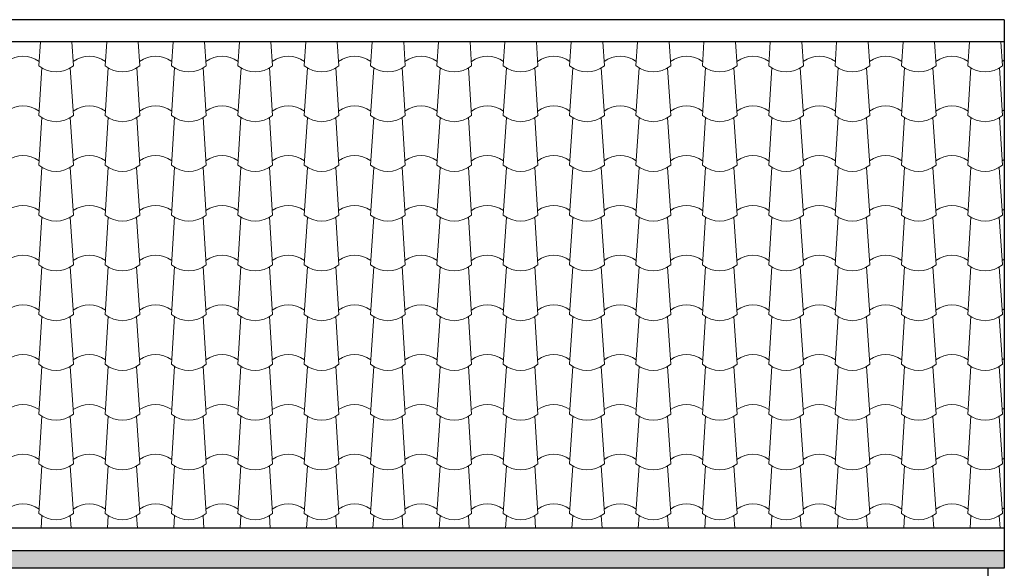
# Model space of a CAD drawing. Extents: x -24 to 471, y 36 to 85.
# Tile 62 of 86: x 404.87 to 410.9, y 44.54 to 47.9. Entities that reach past the tile are written whole.
import ezdxf

# ---------------------------------------------------------------- set-up
doc = ezdxf.new("R2010")
doc.units = 0
doc.header["$MEASUREMENT"] = 0
for name, color, linetype in [('R_NT_DACH', 7, 'Continuous'), ('R_TR_HIDDEN', 7, 'Continuous'), ('Schraffuren', 7, 'Continuous')]:
    doc.layers.add(name, color=color, linetype=linetype)

# ---------------------------------------------------------------- blocks, each defined once
blk = doc.blocks.new('*X350', base_point=(360.2803, 39.361))
at = {"layer": 'Schraffuren', "color": 9, "linetype": 'Continuous', "lineweight": 18}
for p, q in [((404.9943, 47.7675), (404.9845, 47.6201)), ((405.1874, 47.7675), (405.1972, 47.6201)), ((405.4007, 47.7675), (405.3909, 47.6201)), ((405.5938, 47.7675), (405.6036, 47.6201)), ((405.8071, 47.7675), (405.7973, 47.6201)), ((406.0002, 47.7675), (406.01, 47.6201)), ((406.2135, 47.7675), (406.2037, 47.6201)), ((406.4066, 47.7675), (406.4164, 47.6201)), ((406.6199, 47.7675), (406.6101, 47.6201)), ((406.813, 47.7675), (406.8228, 47.6201)), ((407.0263, 47.7675), (407.0165, 47.6201)), ((407.2194, 47.7675), (407.2292, 47.6201)), ((407.4327, 47.7675), (407.4229, 47.6201)), ((407.6258, 47.7675), (407.6356, 47.6201)), ((407.8391, 47.7675), (407.8293, 47.6201)), ((408.0322, 47.7675), (408.042, 47.6201)), ((408.2455, 47.7675), (408.2357, 47.6201)), ((408.4386, 47.7675), (408.4484, 47.6201)), ((408.6519, 47.7675), (408.6421, 47.6201)), ((408.845, 47.7675), (408.8548, 47.6201)), ((409.0583, 47.7675), (409.0485, 47.6201)), ((409.2514, 47.7675), (409.2612, 47.6201)), ((409.4647, 47.7675), (409.4549, 47.6201)), ((409.6578, 47.7675), (409.6676, 47.6201)), ((409.8711, 47.7675), (409.8613, 47.6201)), ((410.0642, 47.7675), (410.074, 47.6201)), ((410.2775, 47.7675), (410.2677, 47.6201)), ((410.4706, 47.7675), (410.4804, 47.6201)), ((410.6839, 47.7675), (410.6741, 47.6201)), ((410.877, 47.7675), (410.8868, 47.6201)), ((405.004, 47.6074), (404.9845, 47.3156)), ((405.1778, 47.6074), (405.1972, 47.3156)), ((405.4104, 47.6074), (405.3909, 47.3156)), ((405.5842, 47.6074), (405.6036, 47.3156)), ((405.8168, 47.6074), (405.7973, 47.3156)), ((405.9906, 47.6074), (406.01, 47.3156)), ((406.2232, 47.6074), (406.2037, 47.3156)), ((406.397, 47.6074), (406.4164, 47.3156)), ((406.6296, 47.6074), (406.6101, 47.3156)), ((406.8034, 47.6074), (406.8228, 47.3156)), ((407.036, 47.6074), (407.0165, 47.3156)), ((407.2098, 47.6074), (407.2292, 47.3156)), ((407.4424, 47.6074), (407.4229, 47.3156)), ((407.6162, 47.6074), (407.6356, 47.3156)), ((407.8488, 47.6074), (407.8293, 47.3156)), ((408.0226, 47.6074), (408.042, 47.3156)), ((408.2552, 47.6074), (408.2357, 47.3156)), ((408.429, 47.6074), (408.4484, 47.3156)), ((408.6616, 47.6074), (408.6421, 47.3156)), ((408.8354, 47.6074), (408.8548, 47.3156)), ((409.068, 47.6074), (409.0485, 47.3156)), ((409.2418, 47.6074), (409.2612, 47.3156)), ((409.4744, 47.6074), (409.4549, 47.3156)), ((409.6482, 47.6074), (409.6676, 47.3156)), ((409.8808, 47.6074), (409.8613, 47.3156)), ((410.0546, 47.6074), (410.074, 47.3156)), ((410.2872, 47.6074), (410.2677, 47.3156)), ((410.461, 47.6074), (410.4804, 47.3156)), ((410.6936, 47.6074), (410.6741, 47.3156)), ((410.8674, 47.6074), (410.8868, 47.3156)), ((405.0039, 47.3029), (404.9845, 47.0111)), ((405.1778, 47.3029), (405.1972, 47.0111)), ((405.4103, 47.3029), (405.3909, 47.0111)), ((405.5842, 47.3029), (405.6036, 47.0111)), ((405.8167, 47.3029), (405.7973, 47.0111)), ((405.9906, 47.3029), (406.01, 47.0111)), ((406.2231, 47.3029), (406.2037, 47.0111)), ((406.397, 47.3029), (406.4164, 47.0111)), ((406.6295, 47.3029), (406.6101, 47.0111)), ((406.8034, 47.3029), (406.8228, 47.0111)), ((407.0359, 47.3029), (407.0165, 47.0111)), ((407.2098, 47.3029), (407.2292, 47.0111)), ((407.4423, 47.3029), (407.4229, 47.0111)), ((407.6162, 47.3029), (407.6356, 47.0111)), ((407.8487, 47.3029), (407.8293, 47.0111)), ((408.0226, 47.3029), (408.042, 47.0111)), ((408.2551, 47.3029), (408.2357, 47.0111)), ((408.429, 47.3029), (408.4484, 47.0111)), ((408.6615, 47.3029), (408.6421, 47.0111)), ((408.8354, 47.3029), (408.8548, 47.0111)), ((409.0679, 47.3029), (409.0485, 47.0111)), ((409.2418, 47.3029), (409.2612, 47.0111)), ((409.4743, 47.3029), (409.4549, 47.0111)), ((409.6482, 47.3029), (409.6676, 47.0111)), ((409.8807, 47.3029), (409.8613, 47.0111)), ((410.0546, 47.3029), (410.074, 47.0111)), ((410.2871, 47.3029), (410.2677, 47.0111)), ((410.461, 47.3029), (410.4804, 47.0111)), ((410.6935, 47.3029), (410.6741, 47.0111)), ((410.8674, 47.3029), (410.8868, 47.0111)), ((405.0039, 46.9984), (404.9845, 46.7066)), ((405.1777, 46.9984), (405.1972, 46.7066)), ((405.4103, 46.9984), (405.3909, 46.7066)), ((405.5841, 46.9984), (405.6036, 46.7066)), ((405.8167, 46.9984), (405.7973, 46.7066)), ((405.9905, 46.9984), (406.01, 46.7066)), ((406.2231, 46.9984), (406.2037, 46.7066)), ((406.3969, 46.9984), (406.4164, 46.7066)), ((406.6295, 46.9984), (406.6101, 46.7066)), ((406.8033, 46.9984), (406.8228, 46.7066)), ((407.0359, 46.9984), (407.0165, 46.7066)), ((407.2097, 46.9984), (407.2292, 46.7066)), ((407.4423, 46.9984), (407.4229, 46.7066)), ((407.6161, 46.9984), (407.6356, 46.7066)), ((407.8487, 46.9984), (407.8293, 46.7066)), ((408.0225, 46.9984), (408.042, 46.7066)), ((408.2551, 46.9984), (408.2357, 46.7066)), ((408.4289, 46.9984), (408.4484, 46.7066)), ((408.6615, 46.9984), (408.6421, 46.7066)), ((408.8353, 46.9984), (408.8548, 46.7066)), ((409.0679, 46.9984), (409.0485, 46.7066)), ((409.2417, 46.9984), (409.2612, 46.7066)), ((409.4743, 46.9984), (409.4549, 46.7066)), ((409.6481, 46.9984), (409.6676, 46.7066)), ((409.8807, 46.9984), (409.8613, 46.7066)), ((410.0545, 46.9984), (410.074, 46.7066)), ((410.2871, 46.9984), (410.2677, 46.7066)), ((410.4609, 46.9984), (410.4804, 46.7066)), ((410.6935, 46.9984), (410.6741, 46.7066)), ((410.8673, 46.9984), (410.8868, 46.7066)), ((405.0039, 46.6939), (404.9845, 46.4021)), ((405.1777, 46.6939), (405.1972, 46.4021)), ((405.4103, 46.6939), (405.3909, 46.4021)), ((405.5841, 46.6939), (405.6036, 46.4021)), ((405.8167, 46.6939), (405.7973, 46.4021)), ((405.9905, 46.6939), (406.01, 46.4021)), ((406.2231, 46.6939), (406.2037, 46.4021)), ((406.3969, 46.6939), (406.4164, 46.4021)), ((406.6295, 46.6939), (406.6101, 46.4021)), ((406.8033, 46.6939), (406.8228, 46.4021)), ((407.0359, 46.6939), (407.0165, 46.4021)), ((407.2097, 46.6939), (407.2292, 46.4021)), ((407.4423, 46.6939), (407.4229, 46.4021)), ((407.6161, 46.6939), (407.6356, 46.4021)), ((407.8487, 46.6939), (407.8293, 46.4021)), ((408.0225, 46.6939), (408.042, 46.4021)), ((408.2551, 46.6939), (408.2357, 46.4021)), ((408.4289, 46.6939), (408.4484, 46.4021)), ((408.6615, 46.6939), (408.6421, 46.4021)), ((408.8353, 46.6939), (408.8548, 46.4021)), ((409.0679, 46.6939), (409.0485, 46.4021)), ((409.2417, 46.6939), (409.2612, 46.4021)), ((409.4743, 46.6939), (409.4549, 46.4021)), ((409.6481, 46.6939), (409.6676, 46.4021)), ((409.8807, 46.6939), (409.8613, 46.4021)), ((410.0545, 46.6939), (410.074, 46.4021)), ((410.2871, 46.6939), (410.2677, 46.4021)), ((410.4609, 46.6939), (410.4804, 46.4021)), ((410.6935, 46.6939), (410.6741, 46.4021)), ((410.8673, 46.6939), (410.8868, 46.4021)), ((405.0039, 46.3894), (404.9845, 46.0976)), ((405.1777, 46.3894), (405.1971, 46.0976)), ((405.4103, 46.3894), (405.3909, 46.0976)), ((405.5841, 46.3894), (405.6035, 46.0976)), ((405.8167, 46.3894), (405.7973, 46.0976)), ((405.9905, 46.3894), (406.0099, 46.0976)), ((406.2231, 46.3894), (406.2037, 46.0976)), ((406.3969, 46.3894), (406.4163, 46.0976)), ((406.6295, 46.3894), (406.6101, 46.0976)), ((406.8033, 46.3894), (406.8227, 46.0976)), ((407.0359, 46.3894), (407.0165, 46.0976)), ((407.2097, 46.3894), (407.2291, 46.0976)), ((407.4423, 46.3894), (407.4229, 46.0976)), ((407.6161, 46.3894), (407.6355, 46.0976)), ((407.8487, 46.3894), (407.8293, 46.0976)), ((408.0225, 46.3894), (408.0419, 46.0976)), ((408.2551, 46.3894), (408.2357, 46.0976)), ((408.4289, 46.3894), (408.4483, 46.0976)), ((408.6615, 46.3894), (408.6421, 46.0976)), ((408.8353, 46.3894), (408.8547, 46.0976)), ((409.0679, 46.3894), (409.0485, 46.0976)), ((409.2417, 46.3894), (409.2611, 46.0976)), ((409.4743, 46.3894), (409.4549, 46.0976)), ((409.6481, 46.3894), (409.6675, 46.0976)), ((409.8807, 46.3894), (409.8613, 46.0976)), ((410.0545, 46.3894), (410.0739, 46.0976)), ((410.2871, 46.3894), (410.2677, 46.0976)), ((410.4609, 46.3894), (410.4803, 46.0976)), ((410.6935, 46.3894), (410.6741, 46.0976)), ((410.8673, 46.3894), (410.8867, 46.0976)), ((405.0039, 46.0849), (404.9845, 45.7931)), ((405.1777, 46.0849), (405.1971, 45.7931)), ((405.4103, 46.0849), (405.3909, 45.7931)), ((405.5841, 46.0849), (405.6035, 45.7931)), ((405.8167, 46.0849), (405.7973, 45.7931)), ((405.9905, 46.0849), (406.0099, 45.7931)), ((406.2231, 46.0849), (406.2037, 45.7931)), ((406.3969, 46.0849), (406.4163, 45.7931)), ((406.6295, 46.0849), (406.6101, 45.7931)), ((406.8033, 46.0849), (406.8227, 45.7931)), ((407.0359, 46.0849), (407.0165, 45.7931)), ((407.2097, 46.0849), (407.2291, 45.7931)), ((407.4423, 46.0849), (407.4229, 45.7931)), ((407.6161, 46.0849), (407.6355, 45.7931)), ((407.8487, 46.0849), (407.8293, 45.7931)), ((408.0225, 46.0849), (408.0419, 45.7931)), ((408.2551, 46.0849), (408.2357, 45.7931)), ((408.4289, 46.0849), (408.4483, 45.7931)), ((408.6615, 46.0849), (408.6421, 45.7931)), ((408.8353, 46.0849), (408.8547, 45.7931)), ((409.0679, 46.0849), (409.0485, 45.7931)), ((409.2417, 46.0849), (409.2611, 45.7931)), ((409.4743, 46.0849), (409.4549, 45.7931)), ((409.6481, 46.0849), (409.6675, 45.7931)), ((409.8807, 46.0849), (409.8613, 45.7931)), ((410.0545, 46.0849), (410.0739, 45.7931)), ((410.2871, 46.0849), (410.2677, 45.7931)), ((410.4609, 46.0849), (410.4803, 45.7931)), ((410.6935, 46.0849), (410.6741, 45.7931)), ((410.8673, 46.0849), (410.8867, 45.7931)), ((405.0039, 45.7804), (404.9845, 45.4886)), ((405.1777, 45.7804), (405.1971, 45.4886)), ((405.4103, 45.7804), (405.3909, 45.4886)), ((405.5841, 45.7804), (405.6035, 45.4886)), ((405.8167, 45.7804), (405.7973, 45.4886)), ((405.9905, 45.7804), (406.0099, 45.4886)), ((406.2231, 45.7804), (406.2037, 45.4886)), ((406.3969, 45.7804), (406.4163, 45.4886)), ((406.6295, 45.7804), (406.6101, 45.4886)), ((406.8033, 45.7804), (406.8227, 45.4886)), ((407.0359, 45.7804), (407.0165, 45.4886)), ((407.2097, 45.7804), (407.2291, 45.4886)), ((407.4423, 45.7804), (407.4229, 45.4886)), ((407.6161, 45.7804), (407.6355, 45.4886)), ((407.8487, 45.7804), (407.8293, 45.4886)), ((408.0225, 45.7804), (408.0419, 45.4886)), ((408.2551, 45.7804), (408.2357, 45.4886)), ((408.4289, 45.7804), (408.4483, 45.4886)), ((408.6615, 45.7804), (408.6421, 45.4886)), ((408.8353, 45.7804), (408.8547, 45.4886)), ((409.0679, 45.7804), (409.0485, 45.4886)), ((409.2417, 45.7804), (409.2611, 45.4886)), ((409.4743, 45.7804), (409.4549, 45.4886)), ((409.6481, 45.7804), (409.6675, 45.4886)), ((409.8807, 45.7804), (409.8613, 45.4886)), ((410.0545, 45.7804), (410.0739, 45.4886)), ((410.2871, 45.7804), (410.2677, 45.4886)), ((410.4609, 45.7804), (410.4803, 45.4886)), ((410.6935, 45.7804), (410.6741, 45.4886)), ((410.8673, 45.7804), (410.8867, 45.4886)), ((405.0039, 45.4759), (404.9845, 45.1841)), ((405.1777, 45.4759), (405.1971, 45.1841)), ((405.4103, 45.4759), (405.3909, 45.1841)), ((405.5841, 45.4759), (405.6035, 45.1841)), ((405.8167, 45.4759), (405.7973, 45.1841)), ((405.9905, 45.4759), (406.0099, 45.1841)), ((406.2231, 45.4759), (406.2037, 45.1841)), ((406.3969, 45.4759), (406.4163, 45.1841)), ((406.6295, 45.4759), (406.6101, 45.1841)), ((406.8033, 45.4759), (406.8227, 45.1841)), ((407.0359, 45.4759), (407.0165, 45.1841)), ((407.2097, 45.4759), (407.2291, 45.1841)), ((407.4423, 45.4759), (407.4229, 45.1841)), ((407.6161, 45.4759), (407.6355, 45.1841)), ((407.8487, 45.4759), (407.8293, 45.1841)), ((408.0225, 45.4759), (408.0419, 45.1841)), ((408.2551, 45.4759), (408.2357, 45.1841)), ((408.4289, 45.4759), (408.4483, 45.1841)), ((408.6615, 45.4759), (408.6421, 45.1841)), ((408.8353, 45.4759), (408.8547, 45.1841)), ((409.0679, 45.4759), (409.0485, 45.1841)), ((409.2417, 45.4759), (409.2611, 45.1841)), ((409.4743, 45.4759), (409.4549, 45.1841)), ((409.6481, 45.4759), (409.6675, 45.1841)), ((409.8807, 45.4759), (409.8613, 45.1841)), ((410.0545, 45.4759), (410.0739, 45.1841)), ((410.2871, 45.4759), (410.2677, 45.1841)), ((410.4609, 45.4759), (410.4803, 45.1841)), ((410.6935, 45.4759), (410.6741, 45.1841)), ((410.8673, 45.4759), (410.8867, 45.1841)), ((405.0039, 45.1714), (404.9845, 44.8796)), ((405.1777, 45.1714), (405.1971, 44.8796)), ((405.4103, 45.1714), (405.3909, 44.8796)), ((405.5841, 45.1714), (405.6035, 44.8796)), ((405.8167, 45.1714), (405.7973, 44.8796)), ((405.9905, 45.1714), (406.0099, 44.8796)), ((406.2231, 45.1714), (406.2037, 44.8796)), ((406.3969, 45.1714), (406.4163, 44.8796)), ((406.6295, 45.1714), (406.6101, 44.8796)), ((406.8033, 45.1714), (406.8227, 44.8796)), ((407.0359, 45.1714), (407.0165, 44.8796)), ((407.2097, 45.1714), (407.2291, 44.8796)), ((407.4423, 45.1714), (407.4229, 44.8796)), ((407.6161, 45.1714), (407.6355, 44.8796)), ((407.8487, 45.1714), (407.8293, 44.8796)), ((408.0225, 45.1714), (408.0419, 44.8796)), ((408.2551, 45.1714), (408.2357, 44.8796)), ((408.4289, 45.1714), (408.4483, 44.8796)), ((408.6615, 45.1714), (408.6421, 44.8796)), ((408.8353, 45.1714), (408.8547, 44.8796)), ((409.0679, 45.1714), (409.0485, 44.8796)), ((409.2417, 45.1714), (409.2611, 44.8796)), ((409.4743, 45.1714), (409.4549, 44.8796)), ((409.6481, 45.1714), (409.6675, 44.8796)), ((409.8807, 45.1714), (409.8613, 44.8796)), ((410.0545, 45.1714), (410.0739, 44.8796)), ((410.2871, 45.1714), (410.2677, 44.8796)), ((410.4609, 45.1714), (410.4803, 44.8796)), ((410.6935, 45.1714), (410.6741, 44.8796)), ((410.8673, 45.1714), (410.8867, 44.8796)), ((405.0039, 44.8669), (404.9988, 44.7907)), ((405.1777, 44.8669), (405.1828, 44.7907)), ((405.4103, 44.8669), (405.4052, 44.7907)), ((405.5841, 44.8669), (405.5892, 44.7907)), ((405.8167, 44.8669), (405.8116, 44.7907)), ((405.9905, 44.8669), (405.9956, 44.7907)), ((406.2231, 44.8669), (406.218, 44.7907)), ((406.3969, 44.8669), (406.402, 44.7907)), ((406.6295, 44.8669), (406.6244, 44.7907)), ((406.8033, 44.8669), (406.8084, 44.7907)), ((407.0359, 44.8669), (407.0308, 44.7907)), ((407.2097, 44.8669), (407.2148, 44.7907)), ((407.4423, 44.8669), (407.4372, 44.7907)), ((407.6161, 44.8669), (407.6212, 44.7907)), ((407.8487, 44.8669), (407.8436, 44.7907)), ((408.0225, 44.8669), (408.0276, 44.7907)), ((408.2551, 44.8669), (408.25, 44.7907)), ((408.4289, 44.8669), (408.434, 44.7907)), ((408.6615, 44.8669), (408.6564, 44.7907)), ((408.8353, 44.8669), (408.8404, 44.7907)), ((409.0679, 44.8669), (409.0628, 44.7907)), ((409.2417, 44.8669), (409.2468, 44.7907)), ((409.4743, 44.8669), (409.4692, 44.7907)), ((409.6481, 44.8669), (409.6532, 44.7907)), ((409.8807, 44.8669), (409.8756, 44.7907)), ((410.0545, 44.8669), (410.0596, 44.7907)), ((410.2871, 44.8669), (410.282, 44.7907)), ((410.4609, 44.8669), (410.466, 44.7907)), ((410.6935, 44.8669), (410.6884, 44.7907)), ((410.8673, 44.8669), (410.8724, 44.7907))]:
    blk.add_line(p, q, dxfattribs=at)
for centre, start_param, end_param in [((404.8877, 47.3219), 5.856101, 6.710269), ((405.2941, 47.3219), 5.856101, 6.710269), ((405.7005, 47.3219), 5.856101, 6.710269), ((406.1069, 47.3219), 5.856101, 6.710269), ((406.5133, 47.3219), 5.856101, 6.710269), ((406.9197, 47.3219), 5.856101, 6.710269), ((407.3261, 47.3219), 5.856101, 6.710269), ((407.7325, 47.3219), 5.856101, 6.710269), ((408.1389, 47.3219), 5.856101, 6.710269), ((408.5453, 47.3219), 5.856101, 6.710269), ((408.9517, 47.3219), 5.856101, 6.710269), ((409.3581, 47.3219), 5.856101, 6.710269), ((409.7645, 47.3219), 5.856101, 6.710269), ((410.1709, 47.3219), 5.856101, 6.710269), ((410.5773, 47.3219), 5.856101, 6.710269), ((410.9837, 47.3219), 0.368891, 0.427084), ((405.0909, 47.9398), 2.678918, 3.604267), ((405.4973, 47.9398), 2.678918, 3.604267), ((405.9037, 47.9398), 2.678918, 3.604267), ((406.3101, 47.9398), 2.678918, 3.604267), ((406.7165, 47.9398), 2.678918, 3.604267), ((407.1229, 47.9398), 2.678918, 3.604267), ((407.5293, 47.9398), 2.678918, 3.604267), ((407.9357, 47.9398), 2.678918, 3.604267), ((408.3421, 47.9398), 2.678918, 3.604267), ((408.7485, 47.9398), 2.678918, 3.604267), ((409.1549, 47.9398), 2.678918, 3.604267), ((409.5613, 47.9398), 2.678918, 3.604267), ((409.9677, 47.9398), 2.678918, 3.604267), ((410.3741, 47.9398), 2.678918, 3.604267), ((410.7805, 47.9398), 2.678918, 3.604267), ((404.8877, 47.0174), 5.856101, 6.710269), ((405.2941, 47.0174), 5.856101, 6.710269), ((405.7005, 47.0174), 5.856101, 6.710269), ((406.1069, 47.0174), 5.856101, 6.710269), ((406.5133, 47.0174), 5.856101, 6.710269), ((406.9197, 47.0174), 5.856101, 6.710269), ((407.3261, 47.0174), 5.856101, 6.710269), ((407.7325, 47.0174), 5.856101, 6.710269), ((408.1389, 47.0174), 5.856101, 6.710269), ((408.5453, 47.0174), 5.856101, 6.710269), ((408.9517, 47.0174), 5.856101, 6.710269), ((409.3581, 47.0174), 5.856101, 6.710269), ((409.7645, 47.0174), 5.856101, 6.710269), ((410.1709, 47.0174), 5.856101, 6.710269), ((410.5773, 47.0174), 5.856101, 6.710269), ((410.9837, 47.0174), 0.368846, 0.427084), ((405.0909, 47.6353), 2.678918, 3.604267), ((405.4973, 47.6353), 2.678918, 3.604267), ((405.9037, 47.6353), 2.678918, 3.604267), ((406.3101, 47.6353), 2.678918, 3.604267), ((406.7165, 47.6353), 2.678918, 3.604267), ((407.1229, 47.6353), 2.678918, 3.604267), ((407.5293, 47.6353), 2.678918, 3.604267), ((407.9357, 47.6353), 2.678918, 3.604267), ((408.3421, 47.6353), 2.678918, 3.604267), ((408.7485, 47.6353), 2.678918, 3.604267), ((409.1549, 47.6353), 2.678918, 3.604267), ((409.5613, 47.6353), 2.678918, 3.604267), ((409.9677, 47.6353), 2.678918, 3.604267), ((410.3741, 47.6353), 2.678918, 3.604267), ((410.7805, 47.6353), 2.678918, 3.604267), ((404.8876, 46.7129), 5.856101, 6.710269), ((405.294, 46.7129), 5.856101, 6.710269), ((405.7004, 46.7129), 5.856101, 6.710269), ((406.1068, 46.7129), 5.856101, 6.710269), ((406.5132, 46.7129), 5.856101, 6.710269), ((406.9196, 46.7129), 5.856101, 6.710269), ((407.326, 46.7129), 5.856101, 6.710269), ((407.7324, 46.7129), 5.856101, 6.710269), ((408.1388, 46.7129), 5.856101, 6.710269), ((408.5452, 46.7129), 5.856101, 6.710269), ((408.9516, 46.7129), 5.856101, 6.710269), ((409.358, 46.7129), 5.856101, 6.710269), ((409.7644, 46.7129), 5.856101, 6.710269), ((410.1708, 46.7129), 5.856101, 6.710269), ((410.5772, 46.7129), 5.856101, 6.710269), ((410.9836, 46.7129), 0.368801, 0.427084), ((405.0908, 47.3308), 2.678918, 3.604267), ((405.4972, 47.3308), 2.678918, 3.604267), ((405.9036, 47.3308), 2.678918, 3.604267), ((406.31, 47.3308), 2.678918, 3.604267), ((406.7164, 47.3308), 2.678918, 3.604267), ((407.1228, 47.3308), 2.678918, 3.604267), ((407.5292, 47.3308), 2.678918, 3.604267), ((407.9356, 47.3308), 2.678918, 3.604267), ((408.342, 47.3308), 2.678918, 3.604267), ((408.7484, 47.3308), 2.678918, 3.604267), ((409.1548, 47.3308), 2.678918, 3.604267), ((409.5612, 47.3308), 2.678918, 3.604267), ((409.9676, 47.3308), 2.678918, 3.604267), ((410.374, 47.3308), 2.678918, 3.604267), ((410.7804, 47.3308), 2.678918, 3.604267), ((404.8876, 46.4084), 5.856101, 6.710269), ((405.294, 46.4084), 5.856101, 6.710269), ((405.7004, 46.4084), 5.856101, 6.710269), ((406.1068, 46.4084), 5.856101, 6.710269), ((406.5132, 46.4084), 5.856101, 6.710269), ((406.9196, 46.4084), 5.856101, 6.710269), ((407.326, 46.4084), 5.856101, 6.710269), ((407.7324, 46.4084), 5.856101, 6.710269), ((408.1388, 46.4084), 5.856101, 6.710269), ((408.5452, 46.4084), 5.856101, 6.710269), ((408.9516, 46.4084), 5.856101, 6.710269), ((409.358, 46.4084), 5.856101, 6.710269), ((409.7644, 46.4084), 5.856101, 6.710269), ((410.1708, 46.4084), 5.856101, 6.710269), ((410.5772, 46.4084), 5.856101, 6.710269), ((410.9836, 46.4084), 0.368756, 0.427084), ((405.0908, 47.0263), 2.678918, 3.604267), ((405.4972, 47.0263), 2.678918, 3.604267), ((405.9036, 47.0263), 2.678918, 3.604267), ((406.31, 47.0263), 2.678918, 3.604267), ((406.7164, 47.0263), 2.678918, 3.604267), ((407.1228, 47.0263), 2.678918, 3.604267), ((407.5292, 47.0263), 2.678918, 3.604267), ((407.9356, 47.0263), 2.678918, 3.604267), ((408.342, 47.0263), 2.678918, 3.604267), ((408.7484, 47.0263), 2.678918, 3.604267), ((409.1548, 47.0263), 2.678918, 3.604267), ((409.5612, 47.0263), 2.678918, 3.604267), ((409.9676, 47.0263), 2.678918, 3.604267), ((410.374, 47.0263), 2.678918, 3.604267), ((410.7804, 47.0263), 2.678918, 3.604267), ((404.8876, 46.1039), 5.856101, 6.710269), ((405.294, 46.1039), 5.856101, 6.710269), ((405.7004, 46.1039), 5.856101, 6.710269), ((406.1068, 46.1039), 5.856101, 6.710269), ((406.5132, 46.1039), 5.856101, 6.710269), ((406.9196, 46.1039), 5.856101, 6.710269), ((407.326, 46.1039), 5.856101, 6.710269), ((407.7324, 46.1039), 5.856101, 6.710269), ((408.1388, 46.1039), 5.856101, 6.710269), ((408.5452, 46.1039), 5.856101, 6.710269), ((408.9516, 46.1039), 5.856101, 6.710269), ((409.358, 46.1039), 5.856101, 6.710269), ((409.7644, 46.1039), 5.856101, 6.710269), ((410.1708, 46.1039), 5.856101, 6.710269), ((410.5772, 46.1039), 5.856101, 6.710269), ((410.9836, 46.1039), 0.368711, 0.427084), ((405.0908, 46.7218), 2.678918, 3.604267), ((405.4972, 46.7218), 2.678918, 3.604267), ((405.9036, 46.7218), 2.678918, 3.604267), ((406.31, 46.7218), 2.678918, 3.604267), ((406.7164, 46.7218), 2.678918, 3.604267), ((407.1228, 46.7218), 2.678918, 3.604267), ((407.5292, 46.7218), 2.678918, 3.604267), ((407.9356, 46.7218), 2.678918, 3.604267), ((408.342, 46.7218), 2.678918, 3.604267), ((408.7484, 46.7218), 2.678918, 3.604267), ((409.1548, 46.7218), 2.678918, 3.604267), ((409.5612, 46.7218), 2.678918, 3.604267), ((409.9676, 46.7218), 2.678918, 3.604267), ((410.374, 46.7218), 2.678918, 3.604267), ((410.7804, 46.7218), 2.678918, 3.604267), ((404.8876, 45.7994), 5.856101, 6.710269), ((405.294, 45.7994), 5.856101, 6.710269), ((405.7004, 45.7994), 5.856101, 6.710269), ((406.1068, 45.7994), 5.856101, 6.710269), ((406.5132, 45.7994), 5.856101, 6.710269), ((406.9196, 45.7994), 5.856101, 6.710269), ((407.326, 45.7994), 5.856101, 6.710269), ((407.7324, 45.7994), 5.856101, 6.710269), ((408.1388, 45.7994), 5.856101, 6.710269), ((408.5452, 45.7994), 5.856101, 6.710269), ((408.9516, 45.7994), 5.856101, 6.710269), ((409.358, 45.7994), 5.856101, 6.710269), ((409.7644, 45.7994), 5.856101, 6.710269), ((410.1708, 45.7994), 5.856101, 6.710269), ((410.5772, 45.7994), 5.856101, 6.710269), ((410.9836, 45.7994), 0.368666, 0.427084), ((405.0908, 46.4173), 2.678918, 3.604267), ((405.4972, 46.4173), 2.678918, 3.604267), ((405.9036, 46.4173), 2.678918, 3.604267), ((406.31, 46.4173), 2.678918, 3.604267), ((406.7164, 46.4173), 2.678918, 3.604267), ((407.1228, 46.4173), 2.678918, 3.604267), ((407.5292, 46.4173), 2.678918, 3.604267), ((407.9356, 46.4173), 2.678918, 3.604267), ((408.342, 46.4173), 2.678918, 3.604267), ((408.7484, 46.4173), 2.678918, 3.604267), ((409.1548, 46.4173), 2.678918, 3.604267), ((409.5612, 46.4173), 2.678918, 3.604267), ((409.9676, 46.4173), 2.678918, 3.604267), ((410.374, 46.4173), 2.678918, 3.604267), ((410.7804, 46.4173), 2.678918, 3.604267), ((404.8876, 45.4949), 5.856101, 6.710269), ((405.294, 45.4949), 5.856101, 6.710269), ((405.7004, 45.4949), 5.856101, 6.710269), ((406.1068, 45.4949), 5.856101, 6.710269), ((406.5132, 45.4949), 5.856101, 6.710269), ((406.9196, 45.4949), 5.856101, 6.710269), ((407.326, 45.4949), 5.856101, 6.710269), ((407.7324, 45.4949), 5.856101, 6.710269), ((408.1388, 45.4949), 5.856101, 6.710269), ((408.5452, 45.4949), 5.856101, 6.710269), ((408.9516, 45.4949), 5.856101, 6.710269), ((409.358, 45.4949), 5.856101, 6.710269), ((409.7644, 45.4949), 5.856101, 6.710269), ((410.1708, 45.4949), 5.856101, 6.710269), ((410.5772, 45.4949), 5.856101, 6.710269), ((410.9836, 45.4949), 0.368621, 0.427084), ((405.0908, 46.1128), 2.678918, 3.604267), ((405.4972, 46.1128), 2.678918, 3.604267), ((405.9036, 46.1128), 2.678918, 3.604267), ((406.31, 46.1128), 2.678918, 3.604267), ((406.7164, 46.1128), 2.678918, 3.604267), ((407.1228, 46.1128), 2.678918, 3.604267), ((407.5292, 46.1128), 2.678918, 3.604267), ((407.9356, 46.1128), 2.678918, 3.604267), ((408.342, 46.1128), 2.678918, 3.604267), ((408.7484, 46.1128), 2.678918, 3.604267), ((409.1548, 46.1128), 2.678918, 3.604267), ((409.5612, 46.1128), 2.678918, 3.604267), ((409.9676, 46.1128), 2.678918, 3.604267), ((410.374, 46.1128), 2.678918, 3.604267), ((410.7804, 46.1128), 2.678918, 3.604267), ((404.8876, 45.1904), 5.856101, 6.710269), ((405.294, 45.1904), 5.856101, 6.710269), ((405.7004, 45.1904), 5.856101, 6.710269), ((406.1068, 45.1904), 5.856101, 6.710269), ((406.5132, 45.1904), 5.856101, 6.710269), ((406.9196, 45.1904), 5.856101, 6.710269), ((407.326, 45.1904), 5.856101, 6.710269), ((407.7324, 45.1904), 5.856101, 6.710269), ((408.1388, 45.1904), 5.856101, 6.710269), ((408.5452, 45.1904), 5.856101, 6.710269), ((408.9516, 45.1904), 5.856101, 6.710269), ((409.358, 45.1904), 5.856101, 6.710269), ((409.7644, 45.1904), 5.856101, 6.710269), ((410.1708, 45.1904), 5.856101, 6.710269), ((410.5772, 45.1904), 5.856101, 6.710269), ((405.0908, 45.8083), 2.678918, 3.604267), ((405.4972, 45.8083), 2.678918, 3.604267), ((405.9036, 45.8083), 2.678918, 3.604267), ((406.31, 45.8083), 2.678918, 3.604267), ((406.7164, 45.8083), 2.678918, 3.604267), ((407.1228, 45.8083), 2.678918, 3.604267), ((407.5292, 45.8083), 2.678918, 3.604267), ((407.9356, 45.8083), 2.678918, 3.604267), ((408.342, 45.8083), 2.678918, 3.604267), ((408.7484, 45.8083), 2.678918, 3.604267), ((409.1548, 45.8083), 2.678918, 3.604267), ((409.5612, 45.8083), 2.678918, 3.604267), ((409.9676, 45.8083), 2.678918, 3.604267), ((410.374, 45.8083), 2.678918, 3.604267), ((410.7804, 45.8083), 2.678918, 3.604267), ((410.9836, 45.1904), 0.368576, 0.427084), ((404.8876, 44.8859), 5.856101, 6.710269), ((405.294, 44.8859), 5.856101, 6.710269), ((405.7004, 44.8859), 5.856101, 6.710269), ((406.1068, 44.8859), 5.856101, 6.710269), ((406.5132, 44.8859), 5.856101, 6.710269), ((406.9196, 44.8859), 5.856101, 6.710269), ((407.326, 44.8859), 5.856101, 6.710269), ((407.7324, 44.8859), 5.856101, 6.710269), ((408.1388, 44.8859), 5.856101, 6.710269), ((408.5452, 44.8859), 5.856101, 6.710269), ((408.9516, 44.8859), 5.856101, 6.710269), ((409.358, 44.8859), 5.856101, 6.710269), ((409.7644, 44.8859), 5.856101, 6.710269), ((410.1708, 44.8859), 5.856101, 6.710269), ((410.5772, 44.8859), 5.856101, 6.710269), ((405.0908, 45.5038), 2.678918, 3.604267), ((405.4972, 45.5038), 2.678918, 3.604267), ((405.9036, 45.5038), 2.678918, 3.604267), ((406.31, 45.5038), 2.678918, 3.604267), ((406.7164, 45.5038), 2.678918, 3.604267), ((407.1228, 45.5038), 2.678918, 3.604267), ((407.5292, 45.5038), 2.678918, 3.604267), ((407.9356, 45.5038), 2.678918, 3.604267), ((408.342, 45.5038), 2.678918, 3.604267), ((408.7484, 45.5038), 2.678918, 3.604267), ((409.1548, 45.5038), 2.678918, 3.604267), ((409.5612, 45.5038), 2.678918, 3.604267), ((409.9676, 45.5038), 2.678918, 3.604267), ((410.374, 45.5038), 2.678918, 3.604267), ((410.7804, 45.5038), 2.678918, 3.604267), ((410.9836, 44.8859), 0.368531, 0.427084), ((404.8876, 44.5814), 5.856101, 6.710269), ((405.294, 44.5814), 5.856101, 6.710269), ((405.7004, 44.5814), 5.856101, 6.710269), ((406.1068, 44.5814), 5.856101, 6.710269), ((406.5132, 44.5814), 5.856101, 6.710269), ((406.9196, 44.5814), 5.856101, 6.710269), ((407.326, 44.5814), 5.856101, 6.710269), ((407.7324, 44.5814), 5.856101, 6.710269), ((408.1388, 44.5814), 5.856101, 6.710269), ((408.5452, 44.5814), 5.856101, 6.710269), ((408.9516, 44.5814), 5.856101, 6.710269), ((409.358, 44.5814), 5.856101, 6.710269), ((409.7644, 44.5814), 5.856101, 6.710269), ((410.1708, 44.5814), 5.856101, 6.710269), ((410.5772, 44.5814), 5.856101, 6.710269), ((405.0908, 45.1993), 2.678918, 3.604267), ((405.4972, 45.1993), 2.678918, 3.604267), ((405.9036, 45.1993), 2.678918, 3.604267), ((406.31, 45.1993), 2.678918, 3.604267), ((406.7164, 45.1993), 2.678918, 3.604267), ((407.1228, 45.1993), 2.678918, 3.604267), ((407.5292, 45.1993), 2.678918, 3.604267), ((407.9356, 45.1993), 2.678918, 3.604267), ((408.342, 45.1993), 2.678918, 3.604267), ((408.7484, 45.1993), 2.678918, 3.604267), ((409.1548, 45.1993), 2.678918, 3.604267), ((409.5612, 45.1993), 2.678918, 3.604267), ((409.9676, 45.1993), 2.678918, 3.604267), ((410.374, 45.1993), 2.678918, 3.604267), ((410.7804, 45.1993), 2.678918, 3.604267), ((410.9836, 44.5814), 0.368486, 0.427084)]:
    blk.add_ellipse(centre, major_axis=(0, 0.3573), ratio=0.666667, start_param=start_param, end_param=end_param, dxfattribs=at)
blk = doc.blocks.new('Schraffur_1_5', base_point=(360.2803, 39.361))
at = {"layer": 'Schraffuren', "color": 255, "linetype": 'Continuous', "lineweight": 18}
for p, q in [((410.8978, 47.7675), (399.5278, 47.7675)), ((410.8978, 44.7907), (410.8978, 47.7675)), ((399.5278, 44.7907), (410.8978, 44.7907))]:
    blk.add_line(p, q, dxfattribs=at)
at = {"layer": 'Schraffuren', "color": 9, "linetype": 'Continuous', "lineweight": 18}
blk.add_blockref('*X350', (360.2803, 39.361), dxfattribs=at)

msp = doc.modelspace()

# ---------------------------------------------------------------- hatches: boundary and pattern name
at = {"layer": 'Schraffuren', "linetype": 'Continuous', "lineweight": 0}
msp.add_hatch(color=27, dxfattribs=at).paths.add_polyline_path([(399.5278, 44.5448), (410.8978, 44.5448), (410.8978, 44.6525), (399.5278, 44.6525)], flags=0)

# ---------------------------------------------------------------- linework, layer by layer
at = {"layer": 'R_NT_DACH', "linetype": 'Continuous'}
for p, q in [((410.8978, 47.902), (399.5278, 47.902)), ((410.8978, 47.902), (410.8978, 44.5448)), ((410.8978, 47.7675), (399.5278, 47.7675)), ((410.8978, 44.7907), (399.5278, 44.7907)), ((410.8978, 44.6525), (399.5278, 44.6525)), ((410.8978, 44.5448), (399.5278, 44.5448))]:
    msp.add_line(p, q, dxfattribs=at)
at = {"layer": 'R_TR_HIDDEN', "linetype": 'Continuous'}
msp.add_line((410.7978, 44.5448), (410.7978, 39.121), dxfattribs=at)
at = {"layer": 'Schraffuren', "color": 255, "linetype": 'Continuous', "lineweight": 18, "flags": 128}
msp.add_lwpolyline([(399.5278, 44.5448), (410.8978, 44.5448), (410.8978, 44.6525), (399.5278, 44.6525)], close=True, dxfattribs=at)

# ---------------------------------------------------------------- block references
at = {"layer": 'Schraffuren', "color": 9, "linetype": 'Continuous', "lineweight": 18}
msp.add_blockref('Schraffur_1_5', (360.2803, 39.361), dxfattribs=at)

doc.saveas('drawing.dxf')
